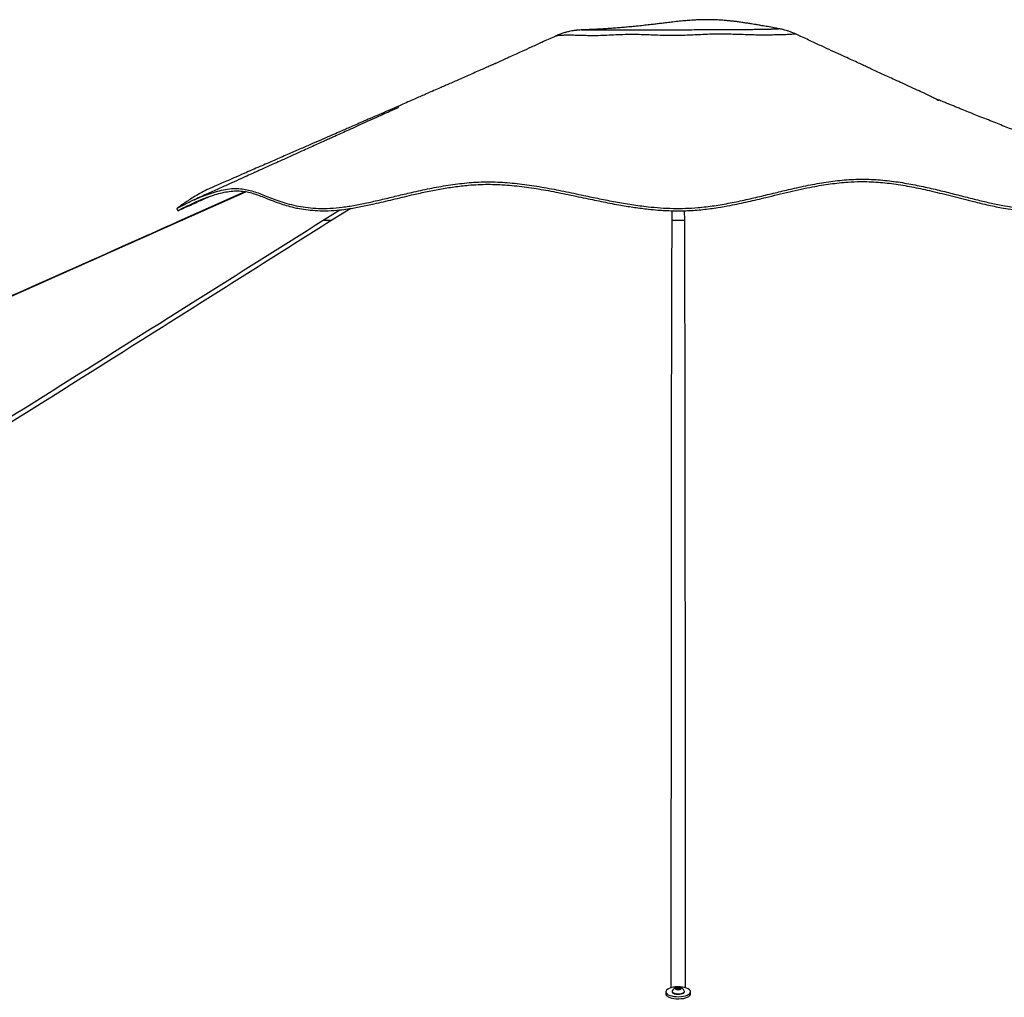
# Model space of a CAD drawing. Header units: millimetres. Extents: x 1903 to 18395, y 655 to 15963.
# Tile 53 of 54: x 13889 to 15393, y 6002 to 7495. Entities that reach past the tile are written whole.
import ezdxf

# ---------------------------------------------------------------- set-up
doc = ezdxf.new("R2010")
doc.units = ezdxf.units.MM

msp = doc.modelspace()

# ---------------------------------------------------------------- linework, layer by layer
at = {"color": 7, "linetype": 'Continuous', "lineweight": 25, "ltscale": 2}
for p, q in [((14709, 7470.51), (14709.02, 7470.51)), ((15074.45, 7473.24), (15074.42, 7473.24)), ((14234.29, 7232.53), (14136, 7188.79)), ((14129.22, 7206.88), (14130.89, 7203.2)), ((14891.65, 6015.93), (14893.62, 6017.07)), ((14893.62, 6017.07), (14897.08, 6016.96)), ((14893.62, 6014.66), (14893.62, 6017.07)), ((14897.08, 6016.96), (14898.56, 6015.71)), ((14897.08, 6014.85), (14897.08, 6016.96)), ((14876.31, 6010.78), (14876.31, 6007.57)), ((14885.61, 6011.48), (14885.61, 6010.78)), ((14893.13, 6014.68), (14891.65, 6015.93)), ((14896.59, 6014.56), (14893.13, 6014.68)), ((14898.56, 6015.71), (14896.59, 6014.56)), ((14904.61, 6010.78), (14904.61, 6011.48)), ((14913.91, 6007.57), (14913.91, 6010.78))]:
    msp.add_line(p, q, dxfattribs=at)
at = {"color": 8, "linetype": 'Continuous', "lineweight": 25, "ltscale": 2}
for p, q in [((14235.32, 7232.3), (14137.67, 7188.78)), ((14352.91, 7188.78), (14378.04, 7204.57)), ((14394.89, 7206.95), (14366.12, 7188.78)), ((14885.76, 7188.78), (14885.85, 7203.37)), ((14904.36, 7203.48), (14904.45, 7188.78))]:
    msp.add_line(p, q, dxfattribs=at)
at = {"color": 7, "linetype": 'Continuous', "lineweight": 25, "ltscale": 2, "flags": 128}
for points in [[(14876.84, 6009), (14878.06, 6007.6), (14879.93, 6006.33), (14882.39, 6005.23), (14885.33, 6004.34), (14888.65, 6003.7), (14892.22, 6003.33), (14895.9, 6003.25), (14899.55, 6003.45), (14903.03, 6003.94), (14906.2, 6004.69), (14908.95, 6005.68), (14911.17, 6006.86), (14912.76, 6008.19), (14913.68, 6009.62), (14913.89, 6011.1), (14913.37, 6012.56), (14912.15, 6013.96), (14910.28, 6015.23), (14907.82, 6016.33), (14904.88, 6017.22), (14901.56, 6017.86), (14897.99, 6018.23), (14894.31, 6018.31), (14890.66, 6018.11), (14887.18, 6017.62), (14884.01, 6016.87), (14881.26, 6015.88), (14879.05, 6014.7), (14877.45, 6013.37), (14876.53, 6011.94), (14876.32, 6010.46), (14876.84, 6009)], [(14894.72, 6013.92), (14896.56, 6014), (14898.18, 6014.37), (14899.33, 6014.95), (14899.84, 6015.66), (14899.63, 6016.4), (14898.73, 6017.05), (14897.27, 6017.51), (14895.49, 6017.72), (14893.65, 6017.63), (14892.03, 6017.27), (14890.88, 6016.69), (14890.37, 6015.97), (14890.58, 6015.24), (14891.48, 6014.59), (14892.94, 6014.12), (14894.72, 6013.92)], [(14876.31, 6007.57), (14876.32, 6007.25), (14876.84, 6005.79)], [(14876.84, 6005.79), (14878.06, 6004.4), (14879.93, 6003.12), (14882.39, 6002.02), (14885.33, 6001.13), (14888.65, 6000.49), (14892.22, 6000.12), (14895.9, 6000.04), (14899.55, 6000.25), (14903.03, 6000.74), (14906.2, 6001.49), (14908.95, 6002.47), (14911.17, 6003.65), (14912.76, 6004.99), (14913.68, 6006.42), (14913.91, 6007.57)], [(14885.61, 6010.78), (14885.68, 6010.31), (14886.34, 6009.31), (14887.66, 6008.42), (14889.52, 6007.7), (14891.81, 6007.21), (14894.33, 6006.98)], [(14885.84, 6012.31), (14885.71, 6012.05), (14885.68, 6011.01), (14886.34, 6010), (14887.66, 6009.11), (14889.52, 6008.39), (14891.81, 6007.9), (14894.33, 6007.68)], [(14894.33, 6007.68), (14896.91, 6007.74), (14899.36, 6008.07), (14901.5, 6008.66), (14903.16, 6009.45), (14904.22, 6010.4), (14904.6, 6011.43), (14904.37, 6012.31)], [(14894.33, 6006.98), (14896.91, 6007.04), (14899.36, 6007.37), (14901.5, 6007.96), (14903.16, 6008.76), (14904.22, 6009.7), (14904.6, 6010.73), (14904.61, 6010.78)]]:
    msp.add_lwpolyline(points, dxfattribs=at)
at = {"color": 7, "linetype": 'Continuous', "lineweight": 25, "ltscale": 4}
for start, end in [(102.42252, 150.6702), (29.3298, 77.57748)]:
    msp.add_arc((14895.11, 6007.11), 10.63, start, end, dxfattribs=at)
at = {"color": 7, "linetype": 'Continuous', "lineweight": 25, "ltscale": 2}
for points, knots in [([(15048.51, 7481.39), (15046.26, 7481.79), (15040.63, 7482.81), (15032.15, 7484.34), (15023.7, 7485.84), (15017.02, 7487.01), (15011.68, 7487.92), (15006.74, 7488.74), (15001.4, 7489.6), (14995.29, 7490.54), (14988.87, 7491.45), (14982.23, 7492.32), (14975.62, 7493.08), (14968.59, 7493.78), (14961.02, 7494.37), (14952.45, 7494.85), (14943.5, 7495.09), (14934.94, 7495.07), (14927, 7494.86), (14919.13, 7494.48), (14910.79, 7493.91), (14901.61, 7493.11), (14892, 7492.12), (14882.54, 7491.04), (14874.05, 7490.02), (14866.4, 7489.09), (14859.04, 7488.21), (14850.89, 7487.24), (14841.54, 7486.18), (14831.6, 7485.11), (14821.94, 7484.16), (14813.06, 7483.35), (14804.3, 7482.62), (14795.27, 7481.94), (14785.66, 7481.29), (14775.68, 7480.71), (14767.89, 7480.33), (14762.34, 7480.08), (14758.48, 7479.93), (14754.99, 7479.79), (14752.7, 7479.71), (14752, 7479.69)], [0, 0, 0, 0, 0.0272273, 0.0681784, 0.1017838, 0.1280488, 0.1469896, 0.163584, 0.1829702, 0.2051585, 0.2290965, 0.2511211, 0.2746388, 0.2973481, 0.321764, 0.3492696, 0.3801647, 0.4072212, 0.4303674, 0.4549035, 0.4811511, 0.5091059, 0.5422918, 0.5739751, 0.6014341, 0.6262904, 0.6502381, 0.675207, 0.7079702, 0.7440187, 0.7748454, 0.8049913, 0.8326938, 0.8615101, 0.8933243, 0.9255807, 0.9566531, 0.9665857, 0.9777582, 0.9931642, 1, 1, 1, 1]), ([(14752, 7479.67), (14751.96, 7479.67), (14750.66, 7479.63), (14748.31, 7479.53), (14745.91, 7479.41), (14743.83, 7479.26), (14743.27, 7479.22), (14742.4, 7479.15), (14741.38, 7479.07), (14740, 7478.94), (14738.18, 7478.73), (14735.76, 7478.41), (14732.44, 7477.88), (14728.11, 7477.01), (14722.99, 7475.72), (14717.4, 7473.95), (14712.7, 7472.22), (14709.92, 7470.92), (14709.03, 7470.5)], [0, 0, 0, 0, 0.0054226, 0.1583303, 0.3432213, 0.3875899, 0.4466907, 0.4821619, 0.5128629, 0.5418708, 0.5711425, 0.6058015, 0.6517995, 0.7149154, 0.7914347, 0.8722939, 0.9591344, 1, 1, 1, 1]), ([(15048.51, 7481.38), (15048.52, 7481.38), (15048.55, 7481.39), (15048.41, 7481.4), (15048.29, 7481.41)], [0, 0, 0, 0, 0.1625398, 1, 1, 1, 1]), ([(15074.45, 7473.24), (15073.42, 7473.72), (15070.79, 7474.96), (15066.61, 7476.57), (15062.18, 7478.08), (15058.28, 7479.22), (15054.91, 7480.08), (15051.97, 7480.73), (15049.78, 7481.17), (15048.65, 7481.36), (15048.3, 7481.43)], [0, 0, 0, 0, 0.11354943, 0.2916727, 0.45174907, 0.5923443, 0.7170902, 0.8327807, 0.94732134, 1, 1, 1, 1]), ([(14708.98, 7470.56), (14707.95, 7470.1), (14700.57, 7466.74), (14687.67, 7460.88), (14671.14, 7453.36), (14657.14, 7446.99), (14645.67, 7441.78), (14636.72, 7437.71), (14630.82, 7435.03), (14627.17, 7433.37), (14624.81, 7432.3), (14622.58, 7431.28), (14620.4, 7430.29), (14618.31, 7429.32), (14616.08, 7428.28), (14614.1, 7427.35), (14612.65, 7426.71), (14610.93, 7425.97), (14609.05, 7425.18), (14606.61, 7424.12), (14602.75, 7422.42), (14596.81, 7419.79), (14588.77, 7416.24), (14579.29, 7412.05), (14569.8, 7407.87), (14560.78, 7403.9), (14552.26, 7400.16), (14544.23, 7396.63), (14536.67, 7393.32), (14528.42, 7389.7), (14519.7, 7385.88), (14510.71, 7381.94), (14502.39, 7378.3), (14493.93, 7374.59), (14484.51, 7370.47), (14473.72, 7365.75), (14461.5, 7360.41), (14448.17, 7354.59), (14434.71, 7348.71), (14421.99, 7343.15), (14410.57, 7338.17), (14400.34, 7333.7), (14391.43, 7329.81), (14382.81, 7326.05), (14373.51, 7322), (14362.42, 7317.15), (14349.52, 7311.53), (14334.84, 7305.13), (14318.37, 7297.95), (14300.13, 7289.99), (14280.11, 7281.26), (14258.33, 7271.77), (14234.79, 7261.51), (14209.49, 7250.49), (14192.06, 7242.89), (14183.05, 7238.97)], [0, 0, 0, 0, 0.00536143, 0.03850362, 0.06724784, 0.09159933, 0.11156381, 0.12714681, 0.13835322, 0.14236165, 0.14621532, 0.15063637, 0.15595347, 0.16235045, 0.16986624, 0.18167548, 0.19461102, 0.20611126, 0.22060069, 0.23197419, 0.24120306, 0.25228797, 0.26829022, 0.28671215, 0.30428073, 0.32092434, 0.33665378, 0.35147892, 0.3654073, 0.37843059, 0.39707381, 0.41351024, 0.42778473, 0.4423687, 0.45926963, 0.47861777, 0.50057563, 0.52513615, 0.55049601, 0.57322596, 0.59375974, 0.61210586, 0.62828725, 0.64168425, 0.65829204, 0.6781073, 0.70112614, 0.7273442, 0.75675666, 0.78935832, 0.82514362, 0.86410668, 0.90624137, 0.95154131, 1, 1, 1, 1]), ([(15292.88, 7371.36), (15292.82, 7371.42), (15292.69, 7371.54), (15290.92, 7372.57), (15287.42, 7374.57), (15281.16, 7377.76), (15272.97, 7381.7), (15262.55, 7386.58), (15250.48, 7392.15), (15238.1, 7397.84), (15226.66, 7403.09), (15216.39, 7407.79), (15206.96, 7412.1), (15198, 7416.21), (15190.01, 7419.87), (15182.8, 7423.18), (15175.83, 7426.38), (15167.63, 7430.15), (15157.72, 7434.71), (15146.05, 7440.08), (15132.63, 7446.27), (15117.48, 7453.28), (15100.62, 7461.1), (15086.07, 7467.86), (15077.17, 7472.01), (15074.44, 7473.29)], [0, 0, 0, 0, 0.0152632, 0.034154, 0.0734206, 0.1139953, 0.1563315, 0.2019487, 0.2589126, 0.312915, 0.3614148, 0.4045555, 0.4427694, 0.4798809, 0.5170432, 0.5431003, 0.5704611, 0.6046213, 0.6462105, 0.6952151, 0.7516222, 0.8154204, 0.8866028, 0.9651707, 1, 1, 1, 1]), ([(15609.65, 7246.59), (15601.83, 7249.68), (15586.87, 7255.58), (15565.48, 7264.02), (15546.19, 7271.64), (15528.99, 7278.44), (15513.76, 7284.46), (15500.1, 7289.86), (15487.59, 7294.81), (15475.83, 7299.47), (15464.56, 7303.93), (15453.09, 7308.48), (15440.93, 7313.3), (15427.9, 7318.47), (15414.58, 7323.76), (15402.15, 7328.71), (15390.7, 7333.26), (15379.9, 7337.57), (15368.85, 7341.97), (15357.97, 7346.32), (15347.82, 7350.38), (15338.26, 7354.21), (15330.06, 7357.5), (15322.83, 7360.41), (15316.93, 7362.78), (15311.3, 7365.05), (15305.6, 7367.35), (15299.26, 7369.92), (15292.47, 7372.67), (15287.76, 7374.58), (15285.52, 7375.49)], [0, 0, 0, 0, 0.0716728, 0.1369553, 0.1958468, 0.2483468, 0.2944547, 0.3354893, 0.3737183, 0.4091807, 0.4433641, 0.4771803, 0.5144541, 0.555217, 0.5970275, 0.6370346, 0.6698898, 0.7027967, 0.7371115, 0.7723612, 0.8038905, 0.8315044, 0.8614228, 0.8809476, 0.8996793, 0.9175564, 0.9348622, 0.9550273, 0.978623, 1, 1, 1, 1]), ([(14467.84, 7361.02), (14467.85, 7361.03), (14467.88, 7361.04), (14467.55, 7360.89), (14466.61, 7360.47), (14464.14, 7359.36), (14459.6, 7357.31), (14452.95, 7354.3), (14444.36, 7350.41), (14433.21, 7345.37), (14420.33, 7339.54), (14406.95, 7333.5), (14394.78, 7327.99), (14384.05, 7323.15), (14374.75, 7318.95), (14366.76, 7315.33), (14359.43, 7312.02), (14351.9, 7308.62), (14343.38, 7304.78), (14333.59, 7300.36), (14322.54, 7295.37), (14310.71, 7290.03), (14298.53, 7284.54), (14286.97, 7279.32), (14276.48, 7274.59), (14268.52, 7271), (14262.66, 7268.36), (14257.98, 7266.25), (14252.51, 7263.78), (14245.07, 7260.42), (14235.33, 7256.04), (14223.11, 7250.53), (14208.79, 7244.07), (14192.38, 7236.67), (14173.89, 7228.34), (14160.89, 7222.48), (14154.04, 7219.4)], [0, 0, 0, 0, 0.0014994, 0.0048657, 0.0086512, 0.0181435, 0.0345543, 0.0565637, 0.0844032, 0.1181753, 0.1635098, 0.2068251, 0.245485, 0.2795284, 0.3089906, 0.3339039, 0.3553702, 0.3780881, 0.4048037, 0.4355074, 0.4701887, 0.5088188, 0.5469221, 0.5848445, 0.6177638, 0.6456976, 0.6598302, 0.6728893, 0.6896705, 0.7111386, 0.7427976, 0.7810756, 0.8259558, 0.8774185, 0.9354415, 1, 1, 1, 1]), ([(14129.33, 7206.95), (14129.38, 7206.98), (14129.5, 7207.07), (14131.75, 7208.35), (14136.1, 7210.69), (14142.17, 7213.8), (14149.57, 7217.38), (14158.04, 7221.22), (14167.94, 7225.35), (14179.14, 7229.51), (14191.41, 7233.3), (14203.71, 7236.12), (14215.63, 7237.59), (14226.47, 7237.32), (14236.52, 7235.68), (14246.09, 7233.06), (14255.68, 7229.66), (14265.59, 7225.75), (14276.15, 7221.56), (14287.66, 7217.37), (14300.48, 7213.46), (14314.4, 7210.28), (14329.46, 7208.04), (14345.5, 7206.85), (14363.07, 7206.83), (14381.83, 7208.59), (14401.59, 7211.73), (14422.22, 7215.93), (14443.55, 7220.83), (14465.48, 7226.1), (14489.43, 7231.78), (14515.47, 7237.49), (14543.63, 7242.62), (14572.3, 7246.29), (14601.25, 7247.85), (14630.59, 7246.87), (14660.24, 7243.81), (14690.28, 7239.06), (14720.41, 7233.2), (14748.6, 7227.22), (14774.9, 7221.69), (14799.28, 7216.89), (14823.96, 7212.66), (14846.92, 7209.59), (14868.02, 7207.7), (14887.11, 7206.81), (14906.17, 7206.87), (14927.24, 7208.14), (14950.18, 7210.88), (14974.79, 7215.13), (14998.95, 7220.23), (15022.7, 7225.8), (15046.12, 7231.5), (15070.85, 7237.4), (15096.95, 7243.06), (15124.56, 7247.88), (15152.23, 7251.03), (15179.93, 7252), (15207.38, 7250.45), (15234.09, 7247.03), (15259.79, 7242.35), (15284.4, 7236.91), (15308, 7231.14), (15330.67, 7225.34), (15352.47, 7219.84), (15373.4, 7214.91), (15393.41, 7210.88), (15412.39, 7208.03), (15432.9, 7206.57), (15454.28, 7207.25), (15477.28, 7207.42), (15499.12, 7207.7), (15519.88, 7207.91), (15539.57, 7208.09), (15558.09, 7208.23), (15576.26, 7208.34), (15593.67, 7208.4), (15609.95, 7208.4), (15624.17, 7208.35), (15636.27, 7208.23), (15646.14, 7208.05), (15652.4, 7207.84), (15656.18, 7207.64), (15658.38, 7207.47), (15659.92, 7207.27), (15660.77, 7207.08), (15660.96, 7206.77), (15659.64, 7208.09), (15656.73, 7211.19), (15652.18, 7215.84), (15646.47, 7221.38), (15639.8, 7227.35), (15632.36, 7233.4), (15624.28, 7239.06), (15616.65, 7243.65), (15611.66, 7245.63), (15609.62, 7246.44)], [0, 0, 0, 0, 0.0051513, 0.0142669, 0.0234269, 0.0326332, 0.0418826, 0.0511795, 0.0605227, 0.0717903, 0.0831217, 0.0945194, 0.1059838, 0.1174842, 0.1282607, 0.1390369, 0.14981, 0.1605785, 0.171339, 0.182091, 0.1928305, 0.2035535, 0.2130698, 0.2225697, 0.2319547, 0.2412899, 0.2507028, 0.2601932, 0.2697544, 0.2793898, 0.2890955, 0.3008293, 0.3126559, 0.3245782, 0.3365892, 0.3485774, 0.3611149, 0.3736738, 0.386242, 0.3988009, 0.408648, 0.4184674, 0.4282461, 0.4379728, 0.445303, 0.4525957, 0.4598446, 0.4670817, 0.4767618, 0.4864736, 0.4962069, 0.5059471, 0.5156871, 0.5254162, 0.5370628, 0.5486667, 0.5602215, 0.5717163, 0.5830401, 0.5941027, 0.6047954, 0.6151339, 0.6251758, 0.6349641, 0.6445408, 0.6539292, 0.663159, 0.6722549, 0.6812435, 0.6944015, 0.7077108, 0.7210853, 0.7345908, 0.7482994, 0.7622397, 0.7762296, 0.7925844, 0.808982, 0.8254287, 0.8419321, 0.8584973, 0.8751311, 0.8834776, 0.8918442, 0.9002317, 0.9086434, 0.916897, 0.9249417, 0.9346001, 0.9442513, 0.9539183, 0.9636197, 0.9733769, 0.9832091, 0.9931371, 1, 1, 1, 1]), ([(14183.08, 7238.85), (14181.59, 7238.23), (14176.21, 7236.01), (14167.09, 7231.18), (14156.85, 7225.32), (14148.1, 7219.84), (14140.94, 7215.11), (14135.61, 7211.42), (14132.04, 7208.89), (14129.84, 7207.3), (14129.44, 7207.03), (14129.24, 7206.89)], [0, 0, 0, 0, 0.0575441, 0.2076468, 0.3569323, 0.4807038, 0.6038675, 0.7263864, 0.8178895, 0.9090304, 1, 1, 1, 1]), ([(14131.07, 7203.36), (14131.09, 7203.37), (14131.12, 7203.4), (14133.18, 7204.58), (14136.55, 7206.41), (14141.4, 7208.93), (14147.69, 7212.06), (14157, 7216.41), (14168.63, 7221.37), (14181.29, 7226.04), (14193.23, 7229.67), (14204.09, 7232.19), (14214.7, 7233.69), (14224.69, 7233.85), (14234.18, 7232.74), (14243.38, 7230.6), (14252.53, 7227.64), (14262.35, 7223.89), (14273.22, 7219.51), (14284.67, 7215.17), (14296.23, 7211.4), (14306.48, 7208.66), (14317.51, 7206.36), (14329.37, 7204.56), (14344.02, 7203.36), (14360.29, 7203.07), (14376.03, 7204.2), (14392.7, 7206.39), (14410.22, 7209.5), (14432.99, 7214.38), (14458.85, 7220.53), (14485.17, 7226.85), (14509.25, 7232.21), (14530.9, 7236.49), (14552.79, 7240.04), (14577.27, 7242.88), (14604.35, 7244.17), (14633.86, 7242.96), (14663.4, 7239.7), (14693.2, 7234.86), (14723.31, 7228.91), (14752.44, 7222.71), (14780.5, 7216.84), (14805.33, 7212.1), (14828.35, 7208.38), (14847.13, 7205.97), (14866.52, 7204.16), (14886.53, 7203.11), (14909.59, 7203.26), (14932.77, 7205.02), (14954.42, 7207.92), (14977.58, 7211.99), (15002.11, 7217.21), (15032.28, 7224.4), (15064.95, 7232.41), (15097.51, 7239.56), (15127.3, 7244.59), (15151.59, 7247.18), (15175.99, 7248.18), (15200.52, 7247.28), (15227.96, 7244.14), (15255.31, 7239.37), (15284.26, 7233.05), (15314.64, 7225.48), (15343.62, 7218.02), (15369.43, 7211.83), (15389.59, 7207.7), (15406.57, 7205.05), (15420.51, 7203.62), (15433.73, 7203.19), (15446.39, 7203.39), (15463.01, 7203.65), (15483.05, 7203.87), (15504.77, 7204.12), (15524.35, 7204.31), (15541.92, 7204.47), (15558.48, 7204.59), (15568.54, 7204.65), (15573.58, 7204.67)], [0, 0, 0, 0, 0.0067993, 0.0173903, 0.028058, 0.036267, 0.0486673, 0.0611092, 0.0778086, 0.0945292, 0.1074828, 0.120463, 0.1334638, 0.1466163, 0.1598053, 0.1731323, 0.1864728, 0.1998349, 0.2153423, 0.2308686, 0.2425668, 0.2542949, 0.262152, 0.2733661, 0.284652, 0.2961153, 0.3076851, 0.3155801, 0.3275398, 0.3395555, 0.3557422, 0.3719695, 0.3837501, 0.3955481, 0.4073577, 0.4191961, 0.4349154, 0.4507282, 0.4666676, 0.482649, 0.4989581, 0.5152869, 0.5292511, 0.5432454, 0.5538122, 0.5644127, 0.5715239, 0.5827304, 0.5940247, 0.6055234, 0.6171179, 0.6266256, 0.6409838, 0.6553911, 0.6746843, 0.6939245, 0.7085285, 0.723174, 0.7331565, 0.747669, 0.7622618, 0.7769548, 0.7916743, 0.8093876, 0.8271807, 0.8405984, 0.8540764, 0.8631393, 0.8720198, 0.8808999, 0.8898998, 0.8989006, 0.9171738, 0.9354938, 0.9515511, 0.9676643, 0.9838049, 1, 1, 1, 1]), ([(14131.09, 7203.33), (14141.38, 7208.01), (14157.03, 7215.13), (14172.69, 7222.25), (14178.05, 7224.69)], [0, 0, 0, 0, 0.6573647, 1, 1, 1, 1]), ([(14136, 7188.79), (14115.58, 7179.71), (13881.22, 7075.41), (13168.74, 6758.72), (12304.75, 6374.59), (11654.71, 6085.63), (11482.73, 6009.19)], [0, 0, 0, 0, 0.0230881, 0.265031, 0.8055564, 1, 1, 1, 1]), ([(14352.91, 7188.78), (14353.61, 7188.78), (14355.03, 7188.78), (14358.04, 7188.78), (14361.73, 7188.78), (14364.64, 7188.78), (14366.12, 7188.78)], [0, 0, 0, 0, 0.2383559, 0.4834234, 0.7373532, 1, 1, 1, 1]), ([(14885.76, 7188.78), (14887.21, 7188.78), (14890.15, 7188.78), (14894.84, 7188.78), (14899.71, 7188.78), (14902.85, 7188.78), (14904.45, 7188.78)], [0, 0, 0, 0, 0.2383559, 0.4834234, 0.7373532, 1, 1, 1, 1])]:
    msp.add_open_spline(points, degree=3, knots=knots, dxfattribs=at)
at = {"color": 8, "linetype": 'Continuous', "lineweight": 25, "ltscale": 2}
for points, knots in [([(14752, 7479.68), (14751.53, 7479.67), (14750.07, 7479.62), (14748.64, 7479.53), (14747.47, 7479.44), (14747.16, 7479.39), (14748.93, 7479.4), (14752.02, 7479.42), (14753.58, 7479.43)], [0, 0, 0, 0, 0.0786229, 0.2453269, 0.4144155, 0.5843366, 0.790074, 1, 1, 1, 1]), ([(14753.58, 7479.43), (14754.35, 7479.43), (14756.49, 7479.45), (14760.85, 7479.46), (14766.88, 7479.47), (14773.78, 7479.46), (14782.12, 7479.45), (14791.94, 7479.45), (14803.61, 7479.49), (14816.47, 7479.58), (14828.64, 7479.65), (14839.55, 7479.67), (14848.83, 7479.67), (14858.49, 7479.65), (14869.48, 7479.63), (14881.77, 7479.62), (14895.35, 7479.66), (14909.05, 7479.78), (14921.86, 7479.89), (14933.61, 7479.98), (14944.32, 7480.04), (14954.8, 7480.08), (14964.85, 7480.09), (14974.33, 7480.1), (14983.31, 7480.13), (14991.86, 7480.16), (14999.9, 7480.24), (15007.44, 7480.33), (15014.43, 7480.43), (15020.76, 7480.53), (15027.38, 7480.66), (15033.9, 7480.8), (15039.99, 7480.95), (15044.07, 7481.06), (15046.73, 7481.13), (15048.59, 7481.23), (15048.54, 7481.32), (15048.51, 7481.38)], [0, 0, 0, 0, 0.0157925, 0.0437887, 0.0719917, 0.1007214, 0.1295888, 0.1660876, 0.2028334, 0.2405403, 0.2787017, 0.3010664, 0.3235999, 0.3466282, 0.3698118, 0.4002623, 0.4310381, 0.4625439, 0.4942054, 0.5194171, 0.5447705, 0.5706244, 0.596649, 0.6213229, 0.6461281, 0.6713805, 0.6968087, 0.7229246, 0.7491854, 0.7758747, 0.8026898, 0.8425002, 0.882576, 0.9234397, 0.9440001, 0.9646333, 1, 1, 1, 1]), ([(14717.84, 7471.13), (14716.66, 7471.07), (14714.32, 7470.95), (14711.61, 7470.75), (14709.77, 7470.59), (14708.73, 7470.47), (14708.95, 7470.5), (14709, 7470.51)], [0, 0, 0, 0, 0.2263969, 0.4527521, 0.6842237, 0.9156345, 1, 1, 1, 1]), ([(15074.42, 7473.24), (15074.42, 7473.24), (15074.41, 7473.25), (15073.24, 7473.3), (15071.7, 7472.99), (15068.61, 7472.71), (15063.28, 7472.35), (15056.87, 7472.09), (15049.94, 7471.9), (15043.03, 7471.77), (15035.06, 7471.67), (15026.31, 7471.53), (15016.56, 7471.64), (15005.95, 7471.9), (14994.4, 7472.26), (14982.13, 7472.65), (14969.39, 7472.98), (14956.34, 7473.1), (14943.08, 7472.81), (14930.16, 7472.27), (14917.58, 7471.65), (14905.31, 7471.09), (14892.72, 7470.73), (14878.66, 7470.82), (14864.62, 7471.26), (14850.81, 7471.81), (14838.31, 7472.23), (14825.99, 7472.46), (14813.02, 7472.32), (14799.54, 7471.8), (14785.76, 7471.12), (14772.68, 7470.58), (14761.59, 7470.6), (14751.75, 7470.79), (14743.01, 7471.03), (14734.82, 7471.24), (14727.46, 7471.36), (14721.82, 7471.29), (14718.9, 7471.17), (14717.84, 7471.13)], [0, 0, 0, 0, 0.0101954, 0.0293708, 0.0485702, 0.0871518, 0.126519, 0.1662095, 0.1927267, 0.2193856, 0.2465375, 0.2738837, 0.2994167, 0.3252349, 0.3517974, 0.3785542, 0.4051931, 0.4319128, 0.4588222, 0.4857927, 0.5093169, 0.5329361, 0.5570259, 0.5814432, 0.6128552, 0.6377827, 0.6628622, 0.6882529, 0.7137121, 0.7442515, 0.7749661, 0.8064986, 0.838504, 0.8652375, 0.8943208, 0.9235357, 0.9531425, 0.9828819, 1, 1, 1, 1]), ([(14137.67, 7188.78), (14015.87, 7134.58), (13660.07, 6976.24), (12836.11, 6609.88), (12069.22, 6268.94), (11536.36, 6032.06), (11471.62, 6003.28)], [0, 0, 0, 0, 0.1370668, 0.4004277, 0.9271522, 1, 1, 1, 1]), ([(14366.12, 7188.78), (14280.14, 7134.58), (14028.94, 6976.24), (13446.52, 6609.88), (12904.33, 6268.92), (12527.55, 6032.02), (12481.75, 6003.22)], [0, 0, 0, 0, 0.13706, 0.4004079, 0.9271063, 1, 1, 1, 1]), ([(12486.04, 6015.35), (12751.63, 6182.31), (13162.89, 6440.83), (13719.94, 6790.98), (14076.55, 7015.13), (14287.66, 7147.78), (14352.91, 7188.78)], [0, 0, 0, 0, 0.4269303, 0.6610972, 0.8952642, 1, 1, 1, 1]), ([(14136.01, 7188.78), (14136.06, 7188.78), (14136.18, 7188.78), (14137.16, 7188.78), (14137.67, 7188.78)], [0, 0, 0, 0, 0.4746047, 1, 1, 1, 1]), ([(14884.5, 6016.92), (14884.54, 6183.35), (14884.61, 6441.35), (14884.88, 6790.98), (14885.11, 7015.13), (14885.61, 7147.78), (14885.76, 7188.78)], [0, 0, 0, 0, 0.42616288, 0.66064339, 0.89512392, 1, 1, 1, 1]), ([(14904.45, 7188.78), (14904.64, 7134.58), (14905.2, 6976.24), (14905.49, 6609.88), (14905.65, 6273.51), (14905.71, 6041.2), (14905.71, 6016.99)], [0, 0, 0, 0, 0.1386711, 0.4051147, 0.9380045, 1, 1, 1, 1])]:
    msp.add_open_spline(points, degree=3, knots=knots, dxfattribs=at)

doc.saveas('drawing.dxf')
